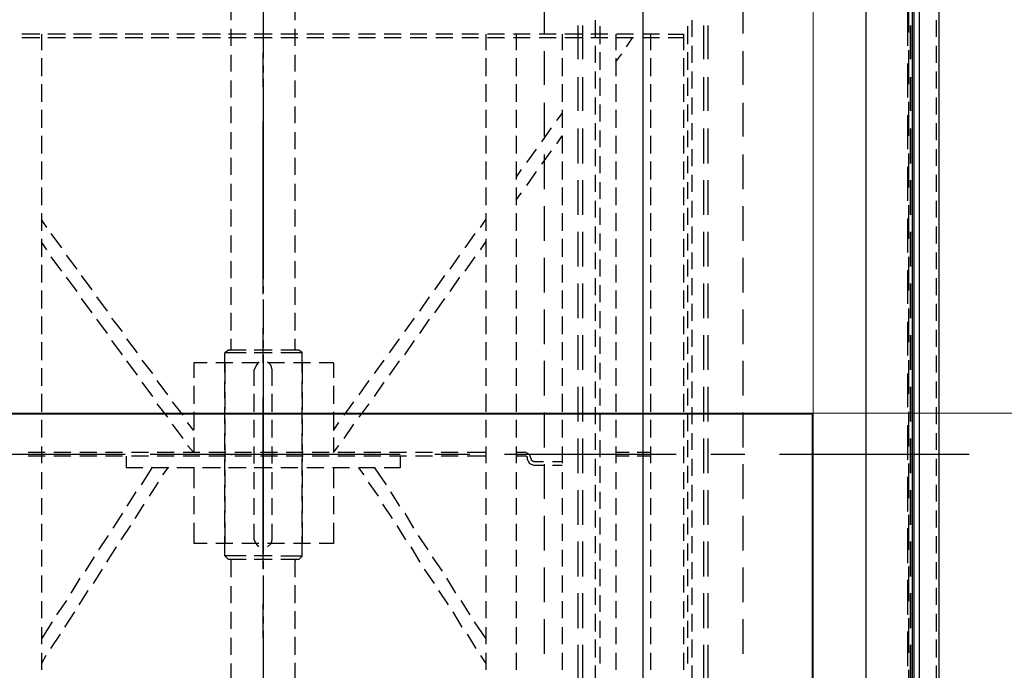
# Model space of a CAD drawing. Header units: millimetres. Extents: x -1469 to 52323, y -1368 to 13830.
# Tile 54 of 85: x 15152 to 15497, y 7630 to 7858. Entities that reach past the tile are written whole.
import ezdxf
from ezdxf.enums import TextEntityAlignment as Align

# ---------------------------------------------------------------- set-up
doc = ezdxf.new("R2010")
doc.units = ezdxf.units.MM
for name, color, linetype, lineweight, true_color in [('A-CEILING-01', 7, 'Continuous', 5, 0xd56ca8), ('A-CEILING-05', 7, 'Continuous', 5, 0x139b48), ('M-MEP-ELLG-LIGHT', 5, 'Continuous', 15, 0x0000ff)]:
    doc.layers.add(name, color=color, linetype=linetype, lineweight=lineweight, true_color=true_color)
doc.layers.add('A-LIGHT', color=1, linetype='Continuous', lineweight=5)
doc.layers.add('ACMV-EQP-CHW', color=30, linetype='Continuous', true_color=0xff7f00)
doc.layers.add('RCP LAYOUT', color=9, linetype='Continuous', true_color=0x808080)
doc.styles.get("Standard").update_dxf_attribs({"font": 'arial.ttf'})

# ---------------------------------------------------------------- blocks, each defined once
blk = doc.blocks.new('LIGHT-600X600MM')
at = {"color": 0}
blk.add_lwpolyline([(-300, 300), (-300, -300), (300, -300), (300, 300)], close=True, dxfattribs=at)
blk.add_attdef('E', text='', height=100).set_placement((400, 250), align=Align.MIDDLE_CENTER)
blk = doc.blocks.new('A$C98a85b24')
at = {"layer": 'M-MEP-ELLG-LIGHT', "color": 8, "true_color": 0x808080}
blk.add_blockref('LIGHT-600X600MM', (10939.99, 7419.99), dxfattribs=at)
blk = doc.blocks.new('A$C256bf26b')
at = {"layer": 'A-CEILING-01', "true_color": 0x808080}
h = blk.add_hatch(dxfattribs=at)
h.set_pattern_fill('ANSI37', color=8, scale=2000)
h.set_pattern_definition([(45, (0, 0), (-176.7767, 176.7767), []), (135, (0, 0), (-176.7767, -176.7767), [])])
edge = h.paths.add_edge_path()
edge.add_line((17350, 13380), (12020, 13380))
edge.add_line((12020, 13380), (12020, 13280))
edge.add_line((12020, 13280), (11820, 13280))
edge.add_line((11820, 13280), (11820, 13380))
edge.add_line((11820, 13380), (6090, 13380))
edge.add_line((6090, 13380), (6090, 13280))
edge.add_line((6090, 13280), (5890, 13280))
edge.add_line((5890, 13280), (5890, 13380))
edge.add_line((5890, 13380), (350, 13380))
edge.add_line((350, 13380), (200, 13380))
edge.add_line((200, 13380), (200, 4520))
edge.add_line((200, 4520), (650, 4520))
edge.add_line((650, 4520), (650, 4220))
edge.add_line((650, 4220), (200, 4220))
edge.add_line((200, 4220), (200, 3270))
edge.add_line((200, 3270), (3945, 3270))
edge.add_line((3945, 3270), (3945, 3920))
edge.add_line((3945, 3920), (6135, 3920))
edge.add_line((6135, 3920), (6135, 3270))
edge.add_line((6135, 3270), (9805, 3270))
edge.add_line((9805, 3270), (9805, 3070))
edge.add_line((9805, 3070), (10125.7, 3070))
edge.add_line((10125.7, 3070), (10125.7, 3423))
edge.add_line((10125.7, 3423), (11242.06, 4539.36))
edge.add_line((11242.06, 4539.36), (10770.13, 5011.3))
edge.add_line((10770.13, 5011.3), (11904.42, 6145.58))
edge.add_line((11904.42, 6145.58), (14298.83, 8540))
edge.add_line((14298.83, 8540), (14450, 8540))
edge.add_line((14450, 8540), (14450, 9620))
edge.add_line((14450, 9620), (14450, 12330))
edge.add_arc((15200, 12330), 750, 90, 180, ccw=False)
edge.add_line((15200, 13080), (17350, 13080))
edge.add_line((17350, 13080), (17350, 13380))
h.paths.add_polyline_path([(5890.13, 11294.23), (6090.12, 11294.23), (6090.12, 11094.22), (5890.13, 11094.22)], flags=16)
h.paths.add_polyline_path([(5890.13, 9330), (6090.12, 9330), (6090.12, 9129.99), (5890.13, 9129.99)], flags=16)
h.paths.add_polyline_path([(5890, 8418.41), (6090, 8418.41), (6090, 8218.41), (5890, 8218.41)], flags=16)
h.paths.add_polyline_path([(5890, 6030), (6090, 6030), (6090, 5829.99), (5890, 5829.99)], flags=16)
h.paths.add_polyline_path([(11820, 8418.41), (12020, 8418.41), (12020, 8218.41), (11820, 8218.41)], flags=16)
h.paths.add_polyline_path([(11820, 9330), (12020, 9330), (12020, 9129.99), (11820, 9129.99)], flags=16)
h.paths.add_polyline_path([(11820.13, 11294.23), (12020.12, 11294.23), (12020.12, 11094.22), (11820.13, 11094.22)], flags=16)
at = {"layer": 'A-CEILING-05', "true_color": 0x808080}
h = blk.add_hatch(dxfattribs=at)
h.set_pattern_fill('_USER', color=8, scale=600, double=1, pattern_type=0)
h.set_pattern_definition([(0, (17230, 9520), (0, 600), []), (90, (17230, 9520), (-600, 4e-14), [])])
h.paths.add_polyline_path([(15490.92, 3520), (14590, 3520), (14590, 9520), (17230, 9520), (17230, 3520), (16390.92, 3520)])
at = {"layer": 'A-LIGHT', "color": 8, "true_color": 0x808080}
blk.add_blockref('A$C98a85b24', (4190, 0), dxfattribs=at)
blk = doc.blocks.new('AHU-5 TR-CARRIER')
at = {"layer": 'ACMV-EQP-CHW'}
for points in [[(45.85, 493.93), (1154.54, 493.93), (1154.54, 747.45)], [(44.6, 510.77), (1185.41, 510.77), (1185.41, 706.29)], [(720.01, 530.11), (720.01, 463.68)], [(538.23, 519.5), (901.81, 519.5)], [(567.84, 518.57), (573.77, 518.57)], [(576.89, 518.57), (582.81, 518.57)], [(585.93, 518.57), (591.85, 518.57)], [(594.97, 518.57), (600.9, 518.57)], [(604.02, 518.57), (609.94, 518.57)], [(613.06, 518.57), (618.98, 518.57)], [(622.11, 518.57), (628.02, 518.57)], [(631.15, 518.57), (637.07, 518.57)], [(640.19, 518.57), (646.12, 518.57)], [(649.23, 518.57), (655.16, 518.57)], [(658.27, 518.57), (664.2, 518.57)], [(667.31, 518.57), (673.24, 518.57)], [(676.36, 518.57), (682.29, 518.57)], [(685.4, 518.57), (691.33, 518.57)], [(694.44, 518.57), (700.36, 518.57)], [(703.48, 518.57), (709.41, 518.57)], [(712.53, 518.57), (718.46, 518.57)], [(721.57, 518.57), (727.51, 518.57)], [(730.61, 518.57), (736.54, 518.57)], [(739.65, 518.57), (745.58, 518.57)], [(748.7, 518.57), (754.63, 518.57)], [(757.75, 518.57), (763.68, 518.57)], [(766.78, 518.57), (772.71, 518.57)], [(775.83, 518.57), (782.07, 518.57)], [(784.87, 518.57), (791.11, 518.57)], [(793.92, 518.57), (800.16, 518.57)], [(45.85, 512.65), (1157.35, 512.65)], [(557.87, 510.15), (882.47, 510.15)], [(557.87, 508.9), (572.21, 508.9)], [(576.89, 508.59), (564.72, 508.59)], [(578.45, 508.9), (590.3, 508.9)], [(594.97, 508.59), (583.12, 508.59)], [(596.53, 508.9), (608.38, 508.9)], [(613.06, 508.59), (601.21, 508.59)], [(614.62, 508.9), (626.47, 508.9)], [(631.15, 508.59), (619.29, 508.59)], [(632.7, 508.9), (644.55, 508.9)], [(649.23, 508.59), (637.38, 508.59)], [(650.79, 508.9), (662.63, 508.9)], [(667.31, 508.59), (655.47, 508.59)], [(668.87, 508.9), (680.73, 508.9)], [(685.4, 508.59), (673.55, 508.59)], [(686.95, 508.9), (698.81, 508.9)], [(703.48, 508.59), (691.63, 508.59)], [(705.05, 508.9), (717.2, 508.9)], [(721.88, 508.59), (709.72, 508.59)], [(723.14, 508.9), (735.3, 508.9)], [(739.97, 508.59), (727.81, 508.59)], [(741.21, 508.9), (753.38, 508.9)], [(758.05, 508.59), (745.9, 508.59)], [(759.31, 508.9), (771.47, 508.9)], [(776.15, 508.59), (763.98, 508.59)], [(777.39, 508.9), (789.55, 508.9)], [(794.23, 508.59), (782.07, 508.59)], [(795.47, 508.9), (807.63, 508.9)], [(572.53, 450.9), (560.67, 450.9)], [(590.6, 450.9), (578.76, 450.9)], [(608.69, 450.9), (596.84, 450.9)], [(627.09, 450.9), (614.93, 450.9)], [(645.17, 450.9), (633.01, 450.9)], [(663.26, 450.9), (651.1, 450.9)], [(681.35, 450.9), (669.19, 450.9)], [(699.43, 450.9), (687.27, 450.9)], [(717.53, 450.9), (705.36, 450.9)], [(720.01, 451.52), (720.01, 439.67)], [(735.6, 450.9), (723.45, 450.9)], [(753.68, 450.9), (741.53, 450.9)], [(771.79, 450.9), (759.61, 450.9)], [(789.86, 450.9), (777.71, 450.9)], [(581.56, 438.74), (569.71, 438.74)], [(599.65, 438.74), (587.81, 438.74)], [(618.05, 438.74), (605.88, 438.74)], [(636.14, 438.74), (623.97, 438.74)], [(654.22, 438.74), (642.06, 438.74)], [(672.31, 438.74), (660.14, 438.74)], [(690.38, 438.74), (678.23, 438.74)], [(708.48, 438.74), (696.32, 438.74)], [(726.57, 438.74), (714.4, 438.74)], [(744.65, 438.74), (732.49, 438.74)], [(762.74, 438.74), (750.57, 438.74)], [(780.82, 438.74), (768.66, 438.74)], [(798.9, 438.74), (786.74, 438.74)], [(581.56, 437.18), (569.71, 437.18)], [(599.65, 437.18), (587.81, 437.18)], [(618.05, 437.18), (605.88, 437.18)], [(636.14, 437.18), (623.97, 437.18)], [(654.22, 437.18), (642.06, 437.18)], [(672.31, 437.18), (660.14, 437.18)], [(690.38, 437.18), (678.23, 437.18)], [(708.48, 437.18), (696.32, 437.18)], [(726.57, 437.18), (714.4, 437.18)], [(744.65, 437.18), (732.49, 437.18)], [(762.74, 437.18), (750.57, 437.18)], [(780.82, 437.18), (768.66, 437.18)], [(798.9, 437.18), (786.74, 437.18)], [(573.77, 433.13), (567.84, 433.13)], [(576.26, 431.57), (570.03, 431.57)], [(582.81, 433.13), (576.89, 433.13)], [(585.31, 431.57), (579.07, 431.57)], [(591.85, 433.13), (585.93, 433.13)], [(594.35, 431.57), (588.11, 431.57)], [(600.9, 433.13), (594.96, 433.13)], [(603.39, 431.57), (597.46, 431.57)], [(609.94, 433.13), (604.01, 433.13)], [(612.43, 431.57), (606.51, 431.57)], [(618.99, 433.13), (613.06, 433.13)], [(621.48, 431.57), (615.56, 431.57)], [(628.02, 433.13), (622.11, 433.13)], [(630.52, 431.57), (624.59, 431.57)], [(637.07, 433.13), (631.15, 433.13)], [(639.56, 431.57), (633.63, 431.57)], [(646.11, 433.13), (640.18, 433.13)], [(648.6, 431.57), (642.68, 431.57)], [(655.16, 433.13), (649.23, 433.13)], [(657.64, 431.57), (651.73, 431.57)], [(664.21, 433.13), (658.27, 433.13)], [(666.69, 431.57), (660.76, 431.57)], [(673.24, 433.13), (667.31, 433.13)], [(675.73, 431.57), (669.81, 431.57)], [(682.29, 433.13), (676.36, 433.13)], [(684.77, 431.57), (678.86, 431.57)], [(691.32, 433.13), (685.4, 433.13)], [(693.82, 431.57), (687.9, 431.57)], [(700.36, 433.13), (694.44, 433.13)], [(702.87, 431.57), (696.93, 431.57)], [(709.41, 433.13), (703.48, 433.13)], [(711.9, 431.57), (705.98, 431.57)], [(718.46, 433.13), (712.53, 433.13)], [(720.95, 431.57), (715.03, 431.57)], [(727.51, 433.13), (721.57, 433.13)], [(729.99, 431.57), (724.06, 431.57)], [(736.54, 433.13), (730.62, 433.13)], [(739.04, 431.57), (733.11, 431.57)], [(745.58, 433.13), (739.66, 433.13)], [(748.07, 431.57), (742.15, 431.57)], [(754.63, 433.13), (748.7, 433.13)], [(757.12, 431.57), (751.2, 431.57)], [(763.67, 433.13), (757.75, 433.13)], [(766.16, 431.57), (760.25, 431.57)], [(772.71, 433.13), (766.78, 433.13)], [(775.21, 431.57), (769.28, 431.57)], [(782.07, 433.13), (775.83, 433.13)], [(784.25, 431.57), (778.32, 431.57)], [(791.11, 433.13), (784.87, 433.13)], [(793.29, 431.57), (787.37, 431.57)], [(800.15, 433.13), (793.92, 433.13)], [(572.84, 424.71), (572.84, 430.01), (578.45, 430.01)], [(574.08, 430.01), (574.08, 424.71)], [(581.26, 430.01), (587.48, 430.01)], [(590.3, 430.01), (596.53, 430.01)], [(599.34, 430.01), (605.57, 430.01)], [(608.38, 430.01), (614.62, 430.01)], [(617.42, 430.01), (623.66, 430.01)], [(626.47, 430.01), (632.7, 430.01)], [(635.51, 430.01), (641.74, 430.01)], [(644.55, 430.01), (650.79, 430.01)], [(653.59, 430.01), (659.83, 430.01)], [(662.64, 430.01), (668.87, 430.01)], [(671.68, 430.01), (677.92, 430.01)], [(680.73, 430.01), (686.95, 430.01)], [(689.77, 430.01), (696, 430.01)], [(698.81, 430.01), (705.05, 430.01)], [(707.85, 430.01), (714.09, 430.01)], [(717.2, 430.01), (723.13, 430.01)], [(726.25, 430.01), (732.17, 430.01)], [(735.3, 430.01), (741.21, 430.01)], [(744.34, 430.01), (750.26, 430.01)], [(753.38, 430.01), (759.3, 430.01)], [(762.42, 430.01), (768.34, 430.01)], [(771.47, 430.01), (777.39, 430.01)], [(780.51, 430.01), (786.43, 430.01)], [(789.55, 430.01), (795.47, 430.01)], [(720.01, 427.52), (720.01, 367.33)], [(572.84, 421.59), (572.84, 415.67)], [(574.08, 421.59), (574.08, 415.67)], [(572.84, 418.47), (578.45, 418.47)], [(581.26, 418.47), (587.48, 418.47)], [(590.3, 418.47), (596.53, 418.47)], [(599.34, 418.47), (605.57, 418.47)], [(608.38, 418.47), (614.62, 418.47)], [(617.42, 418.47), (623.66, 418.47)], [(626.47, 418.47), (632.7, 418.47)], [(635.51, 418.47), (641.74, 418.47)], [(644.55, 418.47), (650.79, 418.47)], [(653.59, 418.47), (659.83, 418.47)], [(662.64, 418.47), (668.87, 418.47)], [(671.68, 418.47), (677.92, 418.47)], [(680.73, 418.47), (686.95, 418.47)], [(689.77, 418.47), (696, 418.47)], [(698.81, 418.47), (705.05, 418.47)], [(707.85, 418.47), (714.09, 418.47)], [(717.2, 418.47), (723.13, 418.47)], [(719.39, 418.47), (719.39, 413.79)], [(720.64, 418.47), (720.64, 413.8)], [(726.25, 418.47), (732.17, 418.47)], [(735.3, 418.47), (741.21, 418.47)], [(744.34, 418.47), (750.26, 418.47)], [(753.38, 418.47), (759.3, 418.47)], [(762.42, 418.47), (768.34, 418.47)], [(771.47, 418.47), (777.39, 418.47)], [(780.51, 418.47), (786.43, 418.47)], [(789.55, 418.47), (795.47, 418.47)], [(615.56, 415.97), (555.37, 415.97)], [(581.56, 415.97), (569.71, 415.97)], [(654.21, 415.97), (593.73, 415.97)], [(639.88, 415.97), (627.72, 415.97)], [(712.22, 415.97), (651.73, 415.97)], [(678.23, 415.97), (666.07, 415.97)], [(750.57, 415.97), (690.39, 415.97)], [(736.22, 415.97), (724.38, 415.97)], [(808.57, 415.97), (748.39, 415.97)], [(774.9, 415.97), (762.74, 415.97)], [(847.24, 415.97), (786.74, 415.97)], [(572.84, 412.54), (572.84, 406.62)], [(574.08, 412.54), (574.08, 406.62)], [(577.19, 410.05), (574.08, 412.23)], [(719.39, 410.99), (719.39, 406.31)], [(720.64, 410.99), (720.64, 406.31)], [(582.5, 406.31), (579.69, 408.49)], [(572.84, 406.31), (578.45, 406.31)], [(574.39, 406.31), (574.08, 406.62)], [(581.26, 406.31), (587.48, 406.31)], [(590.3, 406.31), (596.53, 406.31)], [(599.34, 406.31), (605.57, 406.31)], [(608.38, 406.31), (614.62, 406.31)], [(617.42, 406.31), (623.66, 406.31)], [(626.47, 406.31), (632.7, 406.31)], [(635.51, 406.31), (641.74, 406.31)], [(644.55, 406.31), (650.79, 406.31)], [(653.59, 406.31), (659.83, 406.31)], [(662.64, 406.31), (668.87, 406.31)], [(671.68, 406.31), (677.92, 406.31)], [(680.73, 406.31), (686.95, 406.31)], [(689.77, 406.31), (696, 406.31)], [(698.81, 406.31), (705.05, 406.31)], [(707.85, 406.31), (714.09, 406.31)], [(717.2, 406.31), (723.13, 406.31)], [(726.25, 406.31), (732.17, 406.31)], [(735.3, 406.31), (741.21, 406.31)], [(744.34, 406.31), (750.26, 406.31)], [(753.38, 406.31), (759.3, 406.31)], [(762.42, 406.31), (768.34, 406.31)], [(771.47, 406.31), (777.39, 406.31)], [(780.51, 406.31), (786.43, 406.31)], [(789.55, 406.31), (795.47, 406.31)], [(570.03, 400.7), (576.26, 400.7)], [(572.84, 403.51), (572.84, 397.58)], [(574.08, 403.51), (574.08, 397.58)], [(579.07, 400.7), (585.31, 400.7)], [(588.11, 400.7), (594.35, 400.7)], [(597.46, 400.7), (603.39, 400.7)], [(606.51, 400.7), (612.43, 400.7)], [(615.56, 400.7), (621.48, 400.7)], [(624.59, 400.7), (630.51, 400.7)], [(633.63, 400.7), (639.56, 400.7)], [(642.68, 400.7), (648.61, 400.7)], [(651.72, 400.7), (657.64, 400.7)], [(660.77, 400.7), (666.69, 400.7)], [(669.81, 400.7), (675.73, 400.7)], [(678.86, 400.7), (684.77, 400.7)], [(687.89, 400.7), (693.82, 400.7)], [(696.93, 400.7), (702.86, 400.7)], [(705.98, 400.7), (711.9, 400.7)], [(715.03, 400.7), (720.95, 400.7)], [(724.07, 400.7), (729.99, 400.7)], [(733.11, 400.7), (739.03, 400.7)], [(742.15, 400.7), (748.07, 400.7)], [(751.2, 400.7), (757.12, 400.7)], [(760.25, 400.7), (766.16, 400.7)], [(769.28, 400.7), (775.21, 400.7)], [(778.32, 400.7), (784.25, 400.7)], [(787.37, 400.7), (793.29, 400.7)], [(567.84, 399.13), (573.77, 399.13)], [(576.89, 399.13), (582.81, 399.13)], [(585.93, 399.13), (591.85, 399.13)], [(594.97, 399.13), (600.9, 399.13)], [(604.01, 399.13), (609.94, 399.13)], [(613.06, 399.13), (618.99, 399.13)], [(622.11, 399.13), (628.02, 399.13)], [(631.15, 399.13), (637.07, 399.13)], [(640.19, 399.13), (646.12, 399.13)], [(649.23, 399.13), (655.15, 399.13)], [(658.27, 399.13), (664.2, 399.13)], [(667.31, 399.13), (673.24, 399.13)], [(676.36, 399.13), (682.29, 399.13)], [(685.4, 399.13), (691.32, 399.13)], [(694.44, 399.13), (700.36, 399.13)], [(703.48, 399.13), (709.41, 399.13)], [(712.53, 399.13), (718.46, 399.13)], [(721.56, 399.13), (727.51, 399.13)], [(730.61, 399.13), (736.54, 399.13)], [(739.66, 399.13), (745.58, 399.13)], [(748.7, 399.13), (754.63, 399.13)], [(757.75, 399.13), (763.67, 399.13)], [(766.78, 399.13), (772.7, 399.13)], [(775.83, 399.13), (782.07, 399.13)], [(784.87, 399.13), (791.11, 399.13)], [(793.92, 399.13), (800.16, 399.13)], [(581.56, 394.77), (569.71, 394.77)], [(581.56, 393.21), (569.71, 393.21)], [(572.84, 394.46), (572.84, 388.53)], [(574.08, 394.46), (574.08, 388.53)], [(599.65, 394.77), (587.81, 394.77)], [(599.65, 393.21), (587.81, 393.21)], [(618.05, 394.77), (605.88, 394.77)], [(618.05, 393.21), (605.88, 393.21)], [(636.14, 394.77), (623.97, 394.77)], [(636.14, 393.21), (623.97, 393.21)], [(654.22, 394.77), (642.06, 394.77)], [(654.22, 393.21), (642.06, 393.21)], [(672.31, 394.77), (660.14, 394.77)], [(672.31, 393.21), (660.14, 393.21)], [(690.38, 394.77), (678.23, 394.77)], [(690.38, 393.21), (678.23, 393.21)], [(708.48, 394.77), (696.32, 394.77)], [(708.48, 393.21), (696.32, 393.21)], [(726.57, 394.77), (714.4, 394.77)], [(726.57, 393.21), (714.4, 393.21)], [(744.65, 394.77), (732.49, 394.77)], [(744.65, 393.21), (732.49, 393.21)], [(762.74, 394.77), (750.57, 394.77)], [(762.74, 393.21), (750.57, 393.21)], [(780.82, 394.77), (768.66, 394.77)], [(780.82, 393.21), (768.66, 393.21)], [(798.9, 394.77), (786.74, 394.77)], [(798.9, 393.21), (786.74, 393.21)], [(572.84, 387.6), (578.45, 387.6)], [(581.26, 387.6), (587.48, 387.6)], [(590.3, 387.6), (596.53, 387.6)], [(599.34, 387.6), (605.57, 387.6)], [(603.08, 385.73), (600.59, 387.6)], [(608.38, 387.6), (614.62, 387.6)], [(611.19, 385.73), (608.38, 387.6)], [(617.42, 387.6), (623.66, 387.6)], [(626.47, 387.6), (632.7, 387.6)], [(635.51, 387.6), (641.74, 387.6)], [(644.55, 387.6), (650.79, 387.6)], [(653.59, 387.6), (659.83, 387.6)], [(662.64, 387.6), (668.87, 387.6)], [(671.68, 387.6), (677.92, 387.6)], [(680.73, 387.6), (686.95, 387.6)], [(689.77, 387.6), (696, 387.6)], [(698.81, 387.6), (705.05, 387.6)], [(707.85, 387.6), (714.09, 387.6)], [(717.2, 387.6), (723.13, 387.6)], [(722.51, 384.17), (722.51, 387.6)], [(723.75, 384.17), (723.75, 387.6)], [(726.25, 387.6), (732.17, 387.6)], [(735.3, 387.6), (741.21, 387.6)], [(744.34, 387.6), (750.26, 387.6)], [(753.38, 387.6), (759.3, 387.6)], [(762.42, 387.6), (768.34, 387.6)], [(771.47, 387.6), (777.39, 387.6)], [(780.51, 387.6), (786.43, 387.6)], [(789.55, 387.6), (795.47, 387.6)], [(572.84, 385.42), (572.84, 379.5)], [(574.08, 385.42), (574.08, 379.5)], [(610.56, 380.43), (605.57, 383.86)], [(618.36, 380.43), (613.69, 383.86)], [(572.53, 381.37), (560.67, 381.37)], [(590.6, 381.37), (578.76, 381.37)], [(608.7, 381.37), (596.84, 381.37)], [(627.09, 381.37), (614.93, 381.37)], [(645.18, 381.37), (633.02, 381.37)], [(663.26, 381.37), (651.1, 381.37)], [(681.35, 381.37), (669.19, 381.37)], [(699.43, 381.37), (687.27, 381.37)], [(717.53, 381.37), (705.36, 381.37)], [(722.51, 377.63), (722.51, 381.05)], [(735.6, 381.37), (723.45, 381.37)], [(723.75, 377.63), (723.75, 381.06)], [(753.68, 381.37), (741.53, 381.37)], [(771.79, 381.37), (759.61, 381.37)], [(789.86, 381.37), (777.71, 381.37)], [(572.84, 376.37), (572.84, 370.45)], [(574.08, 376.37), (574.08, 370.45)], [(617.74, 375.13), (613.06, 378.56)], [(625.84, 375.13), (620.85, 378.56)], [(721.57, 376.69), (720.01, 376.06), (719.38, 374.81)], [(721.57, 376.69), (721.88, 376.69)], [(721.88, 376.69), (722.2, 377), (722.51, 377.63)], [(721.88, 375.44), (723.14, 376.06), (723.75, 377.63)], [(623.04, 371.39), (620.23, 373.26)], [(630.83, 371.39), (628.33, 373.26)], [(719.39, 374.81), (719.39, 371.38)], [(721.88, 375.44), (721.57, 375.44), (720.95, 375.44), (720.64, 374.81)], [(720.64, 374.81), (720.64, 371.38)], [(572.84, 371.39), (578.45, 371.39)], [(581.26, 371.39), (587.48, 371.39)], [(590.3, 371.39), (596.53, 371.39)], [(599.34, 371.39), (605.57, 371.39)], [(608.38, 371.39), (614.62, 371.39)], [(617.42, 371.39), (623.66, 371.39)], [(626.47, 371.39), (632.7, 371.39)], [(635.51, 371.39), (641.74, 371.39)], [(644.55, 371.39), (650.79, 371.39)], [(653.59, 371.39), (659.83, 371.39)], [(662.64, 371.39), (668.87, 371.39)], [(671.68, 371.39), (677.92, 371.39)], [(680.73, 371.39), (686.95, 371.39)], [(689.77, 371.39), (696, 371.39)], [(698.81, 371.39), (705.05, 371.39)], [(707.85, 371.39), (714.09, 371.39)], [(717.2, 371.39), (723.13, 371.39)], [(726.25, 371.39), (732.17, 371.39)], [(735.3, 371.39), (741.21, 371.39)], [(744.34, 371.39), (750.26, 371.39)], [(753.38, 371.39), (759.3, 371.39)], [(762.42, 371.39), (768.34, 371.39)], [(771.47, 371.39), (777.39, 371.39)], [(780.51, 371.39), (786.43, 371.39)], [(789.55, 371.39), (795.47, 371.39)], [(572.84, 367.33), (572.84, 361.41)], [(574.08, 367.33), (574.08, 361.41)], [(572.84, 360.78), (578.45, 360.78)], [(581.26, 360.78), (587.48, 360.78)], [(590.3, 360.78), (596.53, 360.78)], [(599.34, 360.78), (605.57, 360.78)], [(608.38, 360.78), (614.62, 360.78)], [(617.42, 360.78), (623.66, 360.78)], [(626.47, 360.78), (632.7, 360.78)], [(635.51, 360.78), (641.74, 360.78)], [(640.51, 358.91), (637.7, 360.78)], [(644.55, 360.78), (650.79, 360.78)], [(648.29, 358.91), (645.49, 360.78)], [(653.59, 360.78), (659.83, 360.78)], [(662.64, 360.78), (668.87, 360.78)], [(671.68, 360.78), (677.92, 360.78)], [(680.73, 360.78), (686.95, 360.78)], [(689.77, 360.78), (696, 360.78)], [(698.81, 360.78), (705.05, 360.78)], [(707.85, 360.78), (714.09, 360.78)], [(717.2, 360.78), (723.13, 360.78)], [(719.39, 360.78), (719.39, 354.23)], [(720.64, 360.78), (720.64, 354.23)], [(726.25, 360.78), (732.17, 360.78)], [(735.3, 360.78), (741.21, 360.78)], [(744.34, 360.78), (750.26, 360.78)], [(753.38, 360.78), (759.3, 360.78)], [(762.42, 360.78), (768.34, 360.78)], [(771.47, 360.78), (777.39, 360.78)], [(778.64, 356.73), (784.56, 360.79)], [(780.51, 360.78), (786.43, 360.78)], [(789.55, 360.78), (795.47, 360.78)], [(790.48, 358.91), (793.29, 360.78)], [(572.84, 358.29), (572.84, 352.36)], [(574.08, 358.29), (574.08, 352.36)], [(647.67, 353.61), (642.68, 357.04)], [(655.78, 353.61), (650.79, 357.04)], [(783, 354.24), (787.99, 357.35)], [(720.01, 355.17), (720.01, 343.01)], [(771.15, 352.05), (776.15, 355.18)], [(775.21, 349.25), (780.51, 352.36)], [(572.84, 349.25), (572.84, 343.32)], [(574.08, 349.25), (574.08, 343.32)], [(655.15, 348.31), (650.16, 351.74)], [(662.95, 348.31), (657.96, 351.74)], [(719.39, 351.12), (719.39, 345.18)], [(720.64, 351.12), (720.64, 345.18)], [(763.36, 347.06), (768.66, 350.18)], [(662.33, 343.01), (657.34, 346.44)], [(670.43, 343.01), (665.44, 346.44)], [(755.88, 342.07), (760.86, 345.51)], [(767.72, 344.26), (772.71, 347.68)], [(719.39, 342.08), (719.39, 336.15)], [(720.64, 342.08), (720.64, 336.15)], [(760.25, 339.26), (765.23, 342.7)], [(572.84, 340.2), (572.84, 334.28)], [(574.08, 340.2), (574.08, 334.28)], [(669.81, 337.71), (664.82, 341.14)], [(677.6, 337.71), (672.61, 341.14)], [(748.39, 337.08), (753.38, 340.51)], [(676.98, 332.41), (672.31, 335.84)], [(685.09, 332.41), (680.1, 335.84)], [(740.6, 332.4), (745.9, 335.53)], [(752.44, 334.59), (757.75, 337.71)], [(572.84, 331.17), (572.84, 325.23)], [(574.08, 331.17), (574.08, 325.23)], [(719.39, 333.03), (719.39, 327.11)], [(720.64, 333.03), (720.64, 327.11)], [(744.96, 329.61), (749.95, 332.72)], [(684.47, 327.11), (679.47, 330.53)], [(692.26, 327.11), (687.27, 330.53)], [(720.01, 330.85), (720.01, 270.66)], [(720.64, 330.85), (724.69, 330.85), (724.69, 325.24)], [(733.11, 327.41), (738.1, 330.53)], [(737.48, 324.61), (742.47, 328.05)], [(691.63, 321.81), (686.96, 325.23)], [(699.75, 321.81), (694.76, 325.23)], [(724.69, 321.8), (730.61, 325.86)], [(572.84, 322.12), (572.84, 316.19)], [(574.08, 322.12), (574.08, 316.19)], [(719.39, 323.99), (719.39, 318.06)], [(720.64, 323.99), (720.64, 318.06)], [(724.69, 322.11), (724.69, 316.19)], [(729.68, 319.63), (734.67, 323.05)], [(699.13, 316.5), (694.13, 319.93)], [(706.91, 316.5), (702.24, 319.93)], [(720.02, 318.38), (720.02, 243.23)], [(724.69, 316.19), (727.18, 318.07)], [(706.29, 311.21), (701.61, 314.63)], [(714.4, 311.21), (709.41, 314.63)], [(719.39, 314.94), (719.39, 309.02)], [(720.64, 314.94), (720.64, 309.02)], [(572.84, 313.08), (572.84, 307.15)], [(574.08, 313.08), (574.08, 307.15)], [(724.69, 313.08), (724.69, 307.15)], [(687.89, 307.46), (687.89, 302.48)], [(687.9, 307.46), (693.19, 307.46)], [(696, 307.46), (702.24, 307.46)], [(705.05, 307.46), (711.28, 307.46)], [(711.59, 307.46), (708.78, 309.33)], [(714.09, 307.46), (719.39, 307.46)], [(719.39, 307.46), (716.9, 309.33)], [(724.69, 307.46), (731.86, 307.46)], [(734.67, 307.46), (740.91, 307.46)], [(744.03, 307.46), (751.2, 307.46)], [(751.2, 307.46), (751.2, 302.48)], [(572.84, 304.03), (572.84, 298.1)], [(574.08, 304.03), (574.08, 298.1)], [(719.39, 305.91), (719.39, 299.98)], [(720.64, 305.91), (720.64, 299.98)], [(724.69, 304.03), (724.69, 298.11)], [(687.89, 299.36), (687.89, 293.43)], [(719.39, 296.86), (719.39, 290.93)], [(720.64, 296.86), (720.64, 290.93)], [(751.2, 299.36), (751.2, 293.43)], [(567.84, 294.06), (564.41, 294.06)], [(576.89, 294.06), (570.97, 294.06)], [(572.84, 294.99), (572.84, 289.06)], [(574.08, 294.99), (574.08, 289.06)], [(585.93, 294.06), (580, 294.06)], [(594.97, 294.06), (589.04, 294.06)], [(604.02, 294.06), (598.09, 294.06)], [(613.06, 294.06), (607.14, 294.06)], [(622.11, 294.06), (616.17, 294.06)], [(631.15, 294.06), (625.22, 294.06)], [(640.18, 294.06), (634.26, 294.06)], [(649.23, 294.06), (643.31, 294.06)], [(658.27, 294.06), (652.35, 294.06)], [(667.63, 294.06), (661.39, 294.06)], [(676.66, 294.06), (670.43, 294.06)], [(683.53, 294.36), (683.21, 294.06), (682.91, 294.06), (679.48, 294.06)], [(684.47, 296.55), (683.53, 295.3), (683.53, 289.06)], [(691.32, 296.54), (684.47, 296.54)], [(684.47, 296.54), (684.47, 289.06)], [(687.89, 296.54), (695.38, 296.54)], [(700.36, 296.54), (694.44, 296.54)], [(698.19, 296.54), (704.42, 296.54)], [(709.41, 296.54), (703.48, 296.54)], [(707.54, 296.54), (713.46, 296.54)], [(718.46, 296.54), (712.53, 296.54)], [(716.58, 296.54), (722.51, 296.54)], [(727.51, 296.54), (721.57, 296.54)], [(724.69, 294.99), (724.69, 289.06)], [(725.63, 296.54), (731.55, 296.54)], [(736.54, 296.54), (730.61, 296.54)], [(734.67, 296.54), (740.6, 296.54)], [(745.58, 296.54), (739.65, 296.54)], [(743.71, 296.54), (751.2, 296.54)], [(755.55, 289.06), (755.55, 296.54), (748.7, 296.54)], [(755.56, 296.55), (756.81, 295.3), (756.81, 289.06)], [(756.81, 294.36), (756.81, 294.06), (757.12, 294.06)], [(763.05, 294.06), (757.12, 294.06)], [(772.08, 294.06), (765.86, 294.06)], [(781.13, 294.06), (774.9, 294.06)], [(790.18, 294.06), (783.94, 294.06)], [(799.22, 294.06), (792.97, 294.06)], [(687.89, 290.31), (687.89, 284.39)], [(751.2, 290.31), (751.2, 284.39)], [(719.39, 287.81), (719.39, 281.89)], [(720.64, 287.81), (720.64, 281.89)], [(520.75, 282.83), (573.14, 282.83)], [(569.09, 282.83), (581.26, 282.83)], [(572.84, 285.95), (572.84, 279.71)], [(572.84, 282.83), (581.26, 282.83)], [(574.08, 285.95), (574.08, 279.71)], [(591.24, 282.83), (579.37, 282.83)], [(583.74, 282.83), (586.24, 282.83)], [(588.42, 282.83), (600.58, 282.83)], [(593.42, 282.83), (653.59, 282.83)], [(603.08, 282.83), (605.57, 282.83)], [(663.89, 282.83), (603.39, 282.83)], [(607.76, 282.83), (619.91, 282.83)], [(622.41, 282.83), (624.59, 282.83)], [(627.09, 282.83), (639.25, 282.83)], [(641.74, 282.83), (643.94, 282.83)], [(646.42, 282.83), (658.58, 282.83)], [(661.08, 282.83), (663.27, 282.83)], [(665.76, 282.83), (677.92, 282.83)], [(665.76, 282.83), (677.92, 282.83)], [(687.89, 282.83), (675.73, 282.83)], [(680.1, 282.83), (682.59, 282.83)], [(683.53, 285.95), (683.53, 279.7)], [(684.47, 285.95), (684.47, 279.71)], [(685.09, 282.83), (697.26, 282.83)], [(690.38, 285.95), (688.83, 285.64), (687.59, 284.39)], [(689.77, 282.83), (750.26, 282.83)], [(696, 285.95), (690.38, 285.95)], [(705.05, 285.95), (698.81, 285.95)], [(699.43, 282.83), (701.92, 282.83)], [(760.24, 282.83), (700.06, 282.83)], [(704.42, 282.83), (716.58, 282.83)], [(714.09, 285.95), (707.85, 285.95)], [(723.14, 285.95), (717.2, 285.95)], [(718.76, 282.83), (721.26, 282.83)], [(723.75, 282.83), (735.6, 282.83)], [(724.69, 285.95), (724.69, 279.7)], [(732.17, 285.95), (726.25, 285.95)], [(741.21, 285.95), (735.3, 285.95)], [(738.09, 282.83), (740.6, 282.83)], [(743.08, 282.83), (754.94, 282.83)], [(749.95, 285.95), (744.33, 285.95)], [(752.44, 284.39), (751.2, 285.64), (749.95, 285.95)], [(755.55, 285.95), (755.55, 279.71)], [(756.81, 285.95), (756.81, 279.7)], [(757.44, 282.83), (759.93, 282.83)], [(762.42, 282.83), (774.27, 282.83)], [(762.42, 282.83), (774.27, 282.83)], [(784.25, 282.83), (772.4, 282.83)], [(776.77, 282.83), (779.26, 282.83)], [(781.76, 282.83), (793.6, 282.83)], [(786.43, 282.83), (846.92, 282.83)], [(687.59, 281.27), (688.83, 280.33), (690.39, 279.71)], [(687.89, 281.27), (687.89, 275.34)], [(696, 279.71), (690.38, 279.71)], [(705.05, 279.71), (698.81, 279.71)], [(714.09, 279.71), (707.85, 279.71)], [(723.14, 279.71), (717.2, 279.71)], [(732.17, 279.71), (726.25, 279.71)], [(741.21, 279.71), (735.3, 279.71)], [(752.44, 281.27), (751.2, 280.34), (749.95, 279.71), (744.33, 279.71)], [(751.2, 281.27), (751.2, 275.34)], [(572.84, 276.9), (572.84, 270.66)], [(574.08, 276.9), (574.08, 270.66)], [(683.53, 276.9), (683.53, 270.66), (684.47, 269.42)], [(684.47, 276.9), (684.47, 269.42)], [(719.39, 278.77), (719.39, 272.85)], [(720.64, 278.77), (720.64, 272.85)], [(724.69, 276.9), (724.69, 270.66)], [(755.55, 276.9), (755.55, 269.42)], [(756.81, 276.9), (756.81, 270.66)], [(567.84, 271.6), (564.41, 271.6)], [(576.89, 271.6), (570.97, 271.6)], [(585.93, 271.6), (580, 271.6)], [(594.97, 271.6), (589.04, 271.6)], [(604.02, 271.6), (598.09, 271.6)], [(613.06, 271.6), (607.14, 271.6)], [(622.11, 271.6), (616.17, 271.6)], [(631.15, 271.6), (625.22, 271.6)], [(640.18, 271.6), (634.26, 271.6)], [(649.23, 271.6), (643.31, 271.6)], [(658.27, 271.6), (652.35, 271.6)], [(667.63, 271.6), (661.39, 271.6)], [(676.66, 271.6), (670.43, 271.6)], [(682.91, 271.6), (679.48, 271.6)], [(683.53, 271.29), (683.22, 271.6), (682.91, 271.6)], [(691.32, 269.42), (684.47, 269.42)], [(687.89, 272.23), (687.89, 266.3)], [(687.89, 269.42), (695.38, 269.42)], [(700.36, 269.42), (694.44, 269.42)], [(698.19, 269.42), (704.42, 269.42)], [(709.41, 269.42), (703.48, 269.42)], [(707.54, 269.42), (713.46, 269.42)], [(718.46, 269.42), (712.53, 269.42)], [(716.58, 269.42), (722.51, 269.42)], [(719.39, 269.74), (719.39, 263.81)], [(720.01, 271.6), (720.01, 271.91)], [(720.64, 269.74), (720.64, 263.81)], [(727.51, 269.42), (721.57, 269.42)], [(725.63, 269.42), (731.55, 269.42)], [(736.54, 269.42), (730.61, 269.42)], [(734.67, 269.42), (740.6, 269.42)], [(745.58, 269.42), (739.65, 269.42)], [(743.71, 269.42), (751.2, 269.42)], [(755.55, 269.42), (748.7, 269.42)], [(751.2, 272.23), (751.2, 266.3)], [(756.81, 270.66), (755.56, 269.42)], [(757.12, 271.6), (756.81, 271.6), (756.81, 271.29)], [(763.05, 271.6), (757.12, 271.6)], [(772.08, 271.61), (766.16, 271.61)], [(781.13, 271.61), (775.21, 271.61)], [(790.17, 271.61), (784.25, 271.61)], [(799.22, 271.61), (793.29, 271.61)], [(572.84, 267.86), (572.84, 261.63)], [(574.08, 267.86), (574.08, 261.63)], [(724.69, 267.86), (724.69, 261.63)], [(687.89, 263.18), (687.89, 258.51)], [(751.2, 263.18), (751.2, 258.51)], [(572.84, 258.82), (572.84, 252.58)], [(574.08, 258.82), (574.08, 252.58)], [(719.39, 260.69), (719.39, 254.77)], [(720.64, 260.69), (720.64, 254.77)], [(724.69, 258.82), (724.69, 252.58)], [(687.89, 258.51), (693.2, 258.51)], [(696, 258.51), (702.24, 258.51)], [(705.05, 258.51), (711.28, 258.51)], [(711.59, 258.51), (708.78, 256.32)], [(714.09, 258.51), (719.39, 258.51)], [(719.39, 258.51), (716.9, 256.32)], [(720.01, 258.51), (720.01, 246.66)], [(724.69, 258.51), (731.86, 258.51)], [(734.67, 258.51), (740.91, 258.51)], [(744.03, 258.51), (751.2, 258.51)], [(706.29, 254.76), (701.61, 251.02)], [(714.4, 254.76), (709.41, 251.02)], [(572.84, 249.78), (572.84, 243.54)], [(574.08, 249.78), (574.08, 243.54)], [(699.13, 249.46), (694.13, 245.72)], [(706.91, 249.46), (702.24, 245.72)], [(719.39, 251.64), (719.39, 245.72)], [(720.64, 251.64), (720.64, 245.72)], [(724.69, 249.78), (724.69, 243.54)], [(724.69, 249.46), (727.18, 247.59)], [(729.68, 246.03), (734.67, 242.91)], [(691.63, 244.16), (686.96, 240.42)], [(699.75, 244.16), (694.76, 240.42)], [(719.39, 242.61), (719.39, 236.68)], [(720.64, 242.61), (720.64, 236.68)], [(724.69, 243.85), (730.61, 240.11)], [(572.84, 240.73), (572.84, 234.49)], [(574.08, 240.73), (574.08, 234.49)], [(684.47, 238.86), (679.47, 235.12)], [(692.26, 238.86), (687.27, 235.12)], [(724.69, 240.73), (724.69, 234.81)], [(733.11, 238.24), (738.1, 235.12)], [(737.48, 241.04), (742.47, 237.92)], [(720.64, 234.81), (724.69, 234.81)], [(744.96, 236.36), (749.95, 232.94)], [(572.84, 231.69), (572.84, 225.45)], [(574.08, 231.69), (574.08, 225.45)], [(676.98, 233.56), (672.31, 229.82)], [(685.09, 233.56), (680.1, 229.82)], [(719.39, 233.56), (719.39, 227.63)], [(720.01, 234.49), (720.01, 174)], [(720.64, 233.56), (720.64, 227.63)], [(740.6, 233.56), (745.9, 230.13)], [(752.44, 231.38), (757.75, 227.94)], [(669.81, 228.26), (664.82, 224.52)], [(677.6, 228.26), (672.61, 224.52)], [(748.39, 228.57), (753.38, 225.14)], [(719.39, 224.52), (719.39, 218.6)], [(720.64, 224.52), (720.64, 218.6)], [(760.25, 226.39), (765.23, 223.27)], [(572.84, 222.64), (572.84, 216.41)], [(574.08, 222.64), (574.08, 216.41)], [(662.33, 222.95), (657.34, 219.22)], [(670.43, 222.95), (665.44, 219.22)], [(755.88, 223.58), (760.86, 220.46)], [(767.72, 221.4), (772.71, 218.28)], [(655.15, 217.66), (650.16, 213.91)], [(662.95, 217.66), (657.96, 213.91)], [(763.36, 218.59), (768.66, 215.47)], [(719.39, 215.47), (719.39, 209.55)], [(720.64, 215.47), (720.64, 209.55)], [(771.15, 213.92), (776.15, 210.48)], [(775.21, 216.72), (780.51, 213.29)], [(572.84, 213.6), (572.84, 207.37)], [(574.08, 213.6), (574.08, 207.37)], [(647.67, 212.35), (642.68, 208.61)], [(655.78, 212.35), (650.79, 208.61)], [(783, 211.73), (787.99, 208.31)], [(640.51, 207.05), (637.7, 205.18)], [(648.29, 207.05), (645.49, 205.18)], [(778.64, 208.93), (784.56, 205.18)], [(572.84, 205.18), (578.45, 205.18)], [(572.84, 204.56), (572.84, 198.32)], [(574.08, 204.56), (574.08, 198.32)], [(581.26, 205.18), (587.48, 205.18)], [(590.3, 205.18), (596.53, 205.18)], [(599.34, 205.18), (605.57, 205.18)], [(608.38, 205.18), (614.62, 205.18)], [(617.42, 205.18), (623.66, 205.18)], [(626.47, 205.18), (632.7, 205.18)], [(635.51, 205.18), (641.74, 205.18)], [(644.55, 205.18), (650.79, 205.18)], [(653.59, 205.18), (659.83, 205.18)], [(662.64, 205.18), (668.87, 205.18)], [(671.68, 205.18), (677.92, 205.18)], [(680.73, 205.18), (686.95, 205.18)], [(689.77, 205.18), (696, 205.18)], [(698.81, 205.18), (705.05, 205.18)], [(707.85, 205.18), (714.09, 205.18)], [(717.2, 205.18), (723.13, 205.18)], [(719.39, 206.43), (719.39, 200.51)], [(720.64, 206.43), (720.64, 200.51)], [(726.25, 205.18), (732.17, 205.18)], [(735.3, 205.18), (741.21, 205.18)], [(744.34, 205.18), (750.26, 205.18)], [(753.38, 205.18), (759.3, 205.18)], [(762.42, 205.18), (768.34, 205.18)], [(771.47, 205.18), (777.39, 205.18)], [(780.51, 205.18), (786.43, 205.18)], [(789.55, 205.18), (795.47, 205.18)], [(790.48, 206.74), (793.29, 205.18)]]:
    blk.add_lwpolyline(points, dxfattribs=at)
for points in [[(581.56, 509.52), (569.71, 509.52)], [(599.65, 509.52), (587.81, 509.52)], [(618.05, 509.52), (605.88, 509.52)], [(636.14, 509.52), (623.97, 509.52)], [(654.22, 509.52), (642.06, 509.52)], [(672.31, 509.52), (660.14, 509.52)], [(690.39, 509.52), (678.23, 509.52)], [(708.48, 509.52), (696.32, 509.52)], [(726.57, 509.52), (714.4, 509.52)], [(744.65, 509.52), (732.49, 509.52)], [(762.74, 509.52), (750.57, 509.52)], [(780.82, 509.52), (768.66, 509.52)], [(798.9, 509.52), (786.74, 509.52)]]:
    blk.add_lwpolyline(points, close=True, dxfattribs=at)

msp = doc.modelspace()

# ---------------------------------------------------------------- block references
at = {"layer": 'ACMV-EQP-CHW', "rotation": 270}
msp.add_blockref('AHU-5 TR-CARRIER', (14954.91, 8425.95), dxfattribs=at)
at = {"layer": 'RCP LAYOUT'}
msp.add_blockref('A$C256bf26b', (0, 0), dxfattribs=at)

doc.saveas('drawing.dxf')
